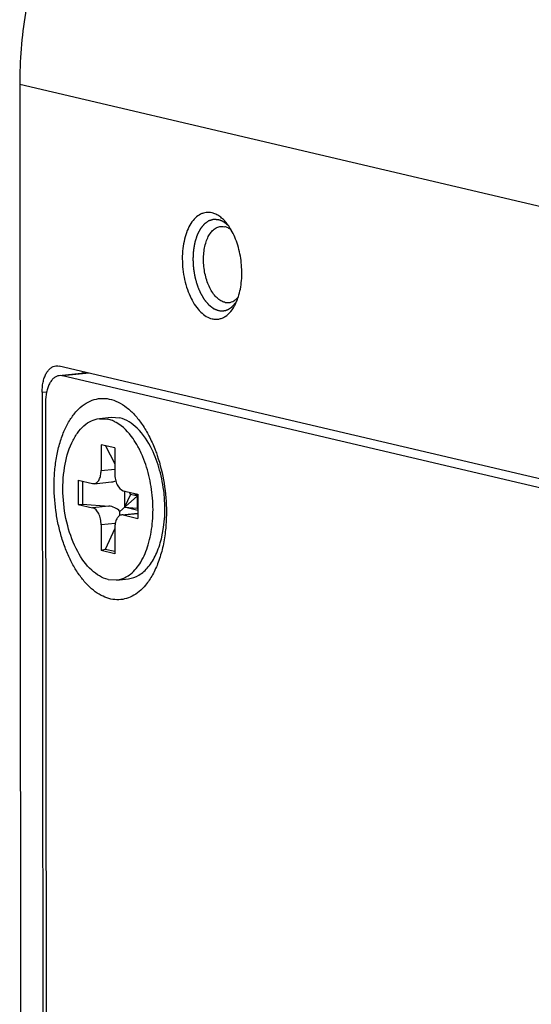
# Model space of a CAD drawing. Header units: millimetres. Extents: x 0 to 2731, y -3524 to -2222.
# Tile 158 of 221: x 2297 to 2314, y -3182 to -3150. Entities that reach past the tile are written whole.
import ezdxf

# ---------------------------------------------------------------- set-up
doc = ezdxf.new("R2010")
doc.units = ezdxf.units.MM
doc.header["$LTSCALE"] = 46.255
doc.layers.add('00_COMPONENTS', color=7, linetype='CONTINUOUS')

msp = doc.modelspace()

# ---------------------------------------------------------------- linework, layer by layer
at = {"layer": '00_COMPONENTS', "color": 7}
for p, q in [((2297.192, -3152.05), (2297.251, -3210.791)), ((2327.385, -3168.018), (2298.479, -3161.238)), ((2299.407, -3161.455), (2298.486, -3161.553)), ((2327.274, -3168.288), (2298.591, -3161.56)), ((2297.924, -3162.095), (2297.974, -3210.713)), ((2298.036, -3162.417), (2298.085, -3210.702)), ((2299.795, -3162.952), (2300.183, -3162.911)), ((2300.183, -3162.911), (2300.46, -3162.929)), ((2299.796, -3162.958), (2300.073, -3162.97)), ((2299.851, -3163.807), (2299.852, -3164.646)), ((2300.296, -3163.911), (2299.851, -3163.807)), ((2299.991, -3163.839), (2300.297, -3164.435)), ((2300.296, -3163.911), (2300.297, -3164.75)), ((2299.102, -3164.964), (2299.103, -3165.754)), ((2299.102, -3164.964), (2299.575, -3165.075)), ((2299.247, -3164.998), (2299.248, -3165.744)), ((2299.575, -3165.075), (2299.627, -3165.077)), ((2299.627, -3165.078), (2300.196, -3165.018)), ((2300.466, -3165.982), (2301.032, -3165.485)), ((2300.575, -3165.309), (2301.048, -3165.42)), ((2300.617, -3165.309), (2300.618, -3165.849)), ((2300.809, -3165.433), (2300.618, -3165.849)), ((2300.769, -3165.355), (2300.809, -3165.433)), ((2301.048, -3165.489), (2300.809, -3165.433)), ((2301.032, -3165.485), (2300.945, -3165.396)), ((2301.032, -3165.485), (2301.038, -3165.419)), ((2301.032, -3165.485), (2301.048, -3165.74)), ((2301.032, -3165.485), (2301.032, -3165.88)), ((2301.048, -3165.42), (2301.049, -3166.21)), ((2299.103, -3165.754), (2299.248, -3165.744)), ((2299.103, -3165.754), (2299.576, -3165.865)), ((2299.248, -3165.744), (2300.1, -3165.809)), ((2300.524, -3166.096), (2301.049, -3166.04)), ((2300.576, -3166.099), (2300.524, -3166.097)), ((2300.576, -3166.099), (2301.049, -3166.21)), ((2301.049, -3165.95), (2300.618, -3165.849)), ((2300.618, -3165.849), (2301.032, -3165.88)), ((2301.032, -3165.88), (2301.048, -3165.92)), ((2299.854, -3166.424), (2299.855, -3167.263)), ((2300.299, -3166.54), (2299.984, -3167.222)), ((2300.299, -3166.528), (2300.3, -3167.367)), ((2299.984, -3167.222), (2299.855, -3167.263)), ((2300.3, -3167.367), (2299.855, -3167.263)), ((2300.3, -3167.296), (2299.984, -3167.222)), ((2300.078, -3168.204), (2300.355, -3168.216)), ((2300.356, -3168.222), (2300.743, -3168.181))]:
    msp.add_line(p, q, dxfattribs=at)
at = {"layer": '00_COMPONENTS', "color": 4}
for p, q in [((2332.379, -3160.304), (2297.192, -3152.05)), ((2299.46, -3161.468), (2298.591, -3161.56)), ((2297.924, -3162.095), (2298.071, -3162.079)), ((2299.852, -3164.646), (2300.297, -3164.599)), ((2300.1, -3165.809), (2299.576, -3165.865)), ((2300.576, -3166.099), (2301.049, -3166.049)), ((2300.314, -3166.375), (2299.854, -3166.424))]:
    msp.add_line(p, q, dxfattribs=at)
at = {"layer": '00_COMPONENTS', "color": 7}
for centre, radius, start, end in [((2299.867, -3163.844), 0.897, 71.9597, 76.7621), ((2299.739, -3164.14), 1.222, 60.064, 60.4603), ((2298.226, -3165.419), 3.228, 26.3072, 28.8927), ((2297.956, -3165.552), 3.528, 23.1493, 26.3008), ((2297.796, -3165.622), 3.703, 22.851, 23.173), ((2297.768, -3165.634), 3.733, 22.566, 22.8511)]:
    msp.add_arc(centre, radius, start, end, dxfattribs=at)
for centre, major_axis, ratio, start_param, end_param in [((2300.098, -3164.525), (0.456, -0.27), 0.911488, -0.885721, -0.614034), ((2300.1, -3166.303), (0.456, -0.27), 0.911488, 1.280901, 2.066299), ((2300.1, -3166.303), (0.274, 0.506), 0.482805, -0.961693, -0.655214)]:
    msp.add_ellipse(centre, major_axis=major_axis, ratio=ratio, start_param=start_param, end_param=end_param, dxfattribs=at)
for points, knots in [([(2307.155, -3139.139), (2306.826, -3139.174), (2306.168, -3139.283), (2305.197, -3139.559), (2304.246, -3139.944), (2303.005, -3140.605), (2301.549, -3141.693), (2300.039, -3143.338), (2298.803, -3145.271), (2297.885, -3147.42), (2297.319, -3149.703), (2297.191, -3151.27), (2297.192, -3152.05)], [0, 0, 0, 0, 0.055808, 0.112475, 0.170141, 0.22891, 0.349775, 0.475112, 0.60417, 0.735714, 0.868207, 1, 1, 1, 1]), ([(2303.476, -3156.239), (2303.445, -3156.232), (2303.381, -3156.223), (2303.286, -3156.225), (2303.192, -3156.245), (2303.068, -3156.295), (2302.922, -3156.403), (2302.776, -3156.588), (2302.657, -3156.824), (2302.57, -3157.102), (2302.516, -3157.412), (2302.499, -3157.742), (2302.518, -3158.081), (2302.573, -3158.416), (2302.662, -3158.734), (2302.781, -3159.024), (2302.927, -3159.274), (2303.094, -3159.476), (2303.277, -3159.622), (2303.413, -3159.68), (2303.479, -3159.696)], [0, 0, 0, 0, 0.022191, 0.043938, 0.065719, 0.088007, 0.135583, 0.189186, 0.249713, 0.3169, 0.389672, 0.466412, 0.545177, 0.623868, 0.700394, 0.772827, 0.839582, 0.899628, 0.95277, 1, 1, 1, 1]), ([(2303.965, -3156.588), (2303.929, -3156.543), (2303.856, -3156.461), (2303.735, -3156.357), (2303.609, -3156.282), (2303.52, -3156.25), (2303.476, -3156.239)], [0, 0, 0, 0, 0.281156, 0.540143, 0.778547, 1, 1, 1, 1]), ([(2303.894, -3159.158), (2303.85, -3159.147), (2303.759, -3159.11), (2303.635, -3159.016), (2303.521, -3158.886), (2303.42, -3158.724), (2303.335, -3158.536), (2303.268, -3158.328), (2303.222, -3158.107), (2303.198, -3157.879), (2303.197, -3157.653), (2303.219, -3157.436), (2303.264, -3157.235), (2303.329, -3157.056), (2303.414, -3156.906), (2303.516, -3156.789), (2303.632, -3156.71), (2303.719, -3156.685), (2303.761, -3156.68)], [0, 0, 0, 0, 0.046211, 0.097785, 0.155685, 0.219876, 0.289591, 0.363565, 0.440206, 0.51774, 0.594331, 0.668208, 0.737787, 0.801812, 0.859535, 0.910943, 0.957032, 1, 1, 1, 1]), ([(2303.761, -3156.68), (2303.772, -3156.679), (2303.816, -3156.676), (2303.86, -3156.681), (2303.892, -3156.689)], [0, 0, 0, 0, 0.247279, 1, 1, 1, 1]), ([(2304.107, -3156.8), (2304.074, -3156.773), (2304.006, -3156.727), (2303.93, -3156.698), (2303.892, -3156.689)], [0, 0, 0, 0, 0.522748, 1, 1, 1, 1]), ([(2304.107, -3156.8), (2304.096, -3156.781), (2304.053, -3156.708), (2304.004, -3156.638), (2303.965, -3156.588)], [0, 0, 0, 0, 0.258803, 1, 1, 1, 1]), ([(2304.339, -3158.977), (2304.365, -3158.894), (2304.408, -3158.719), (2304.458, -3158.348), (2304.45, -3157.864), (2304.356, -3157.389), (2304.229, -3157.037), (2304.15, -3156.875), (2304.107, -3156.8)], [0, 0, 0, 0, 0.116507, 0.240209, 0.500008, 0.759802, 0.8835, 1, 1, 1, 1]), ([(2304.025, -3159.166), (2304.054, -3159.163), (2304.112, -3159.15), (2304.195, -3159.111), (2304.272, -3159.052), (2304.317, -3159.003), (2304.338, -3158.977)], [0, 0, 0, 0, 0.231284, 0.47076, 0.725355, 1, 1, 1, 1]), ([(2304.244, -3159.214), (2304.253, -3159.195), (2304.289, -3159.118), (2304.319, -3159.038), (2304.339, -3158.977)], [0, 0, 0, 0, 0.241203, 1, 1, 1, 1]), ([(2303.479, -3159.696), (2303.515, -3159.704), (2303.588, -3159.714), (2303.699, -3159.707), (2303.806, -3159.676), (2303.947, -3159.603), (2304.108, -3159.453), (2304.202, -3159.299), (2304.244, -3159.214)], [0, 0, 0, 0, 0.113283, 0.224375, 0.336533, 0.452873, 0.707007, 1, 1, 1, 1]), ([(2303.894, -3159.158), (2303.905, -3159.16), (2303.948, -3159.169), (2303.993, -3159.17), (2304.025, -3159.166)], [0, 0, 0, 0, 0.254816, 1, 1, 1, 1]), ([(2297.924, -3162.095), (2297.924, -3161.986), (2297.939, -3161.825), (2297.992, -3161.626), (2298.046, -3161.498), (2298.112, -3161.391), (2298.19, -3161.308), (2298.278, -3161.252), (2298.343, -3161.234), (2298.374, -3161.231)], [0, 0, 0, 0, 0.312045, 0.455295, 0.586946, 0.705951, 0.812654, 0.909242, 1, 1, 1, 1]), ([(2298.374, -3161.231), (2298.383, -3161.23), (2298.418, -3161.228), (2298.453, -3161.232), (2298.479, -3161.238)], [0, 0, 0, 0, 0.247279, 1, 1, 1, 1]), ([(2298.486, -3161.553), (2298.454, -3161.557), (2298.39, -3161.574), (2298.302, -3161.63), (2298.224, -3161.714), (2298.157, -3161.82), (2298.104, -3161.948), (2298.05, -3162.147), (2298.036, -3162.308), (2298.036, -3162.417)], [0, 0, 0, 0, 0.090758, 0.187346, 0.294049, 0.413054, 0.544705, 0.687954, 1, 1, 1, 1]), ([(2298.591, -3161.56), (2298.582, -3161.558), (2298.548, -3161.551), (2298.512, -3161.551), (2298.486, -3161.553)], [0, 0, 0, 0, 0.254802, 1, 1, 1, 1]), ([(2299.27, -3161.423), (2299.268, -3161.427), (2299.265, -3161.435), (2299.261, -3161.445), (2299.258, -3161.453), (2299.256, -3161.458), (2299.254, -3161.461), (2299.254, -3161.463), (2299.253, -3161.466), (2299.252, -3161.468), (2299.251, -3161.471), (2299.25, -3161.472)], [0, 0, 0, 0, 0.25, 0.5, 0.625, 0.75, 0.8125, 0.84375, 0.875, 0.9375, 1, 1, 1, 1]), ([(2299.27, -3161.423), (2299.268, -3161.427), (2299.261, -3161.443), (2299.255, -3161.46), (2299.25, -3161.472)], [0, 0, 0, 0, 0.246843, 1, 1, 1, 1]), ([(2298.316, -3165.149), (2298.316, -3164.982), (2298.33, -3164.655), (2298.394, -3164.179), (2298.5, -3163.736), (2298.645, -3163.337), (2298.827, -3162.991), (2299.041, -3162.705), (2299.284, -3162.487), (2299.551, -3162.343), (2299.836, -3162.281), (2300.128, -3162.302), (2300.418, -3162.406), (2300.698, -3162.586), (2300.964, -3162.837), (2301.208, -3163.153), (2301.428, -3163.525), (2301.55, -3163.798), (2301.606, -3163.942)], [0, 0, 0, 0, 0.082285, 0.161533, 0.236573, 0.306472, 0.370631, 0.428907, 0.48177, 0.530444, 0.576932, 0.623731, 0.673265, 0.727359, 0.787044, 0.852628, 0.923843, 1, 1, 1, 1]), ([(2300.078, -3168.204), (2299.88, -3168.158), (2299.474, -3167.897), (2299.034, -3167.267), (2298.723, -3166.436), (2298.579, -3165.501), (2298.618, -3164.579), (2298.808, -3163.878), (2299.059, -3163.432), (2299.274, -3163.183), (2299.522, -3163.015), (2299.706, -3162.963), (2299.795, -3162.953)], [0, 0, 0, 0, 0.097063, 0.219105, 0.362739, 0.517034, 0.667558, 0.80114, 0.858984, 0.910567, 0.956845, 1, 1, 1, 1]), ([(2300.341, -3163.078), (2300.325, -3163.069), (2300.262, -3163.035), (2300.196, -3163.007), (2300.145, -3162.99)], [0, 0, 0, 0, 0.257913, 1, 1, 1, 1]), ([(2301.052, -3163.86), (2301.004, -3163.773), (2300.82, -3163.474), (2300.567, -3163.208), (2300.348, -3163.082)], [0, 0, 0, 0, 0.280899, 1, 1, 1, 1]), ([(2301.51, -3163.956), (2301.387, -3163.704), (2301.114, -3163.276), (2300.674, -3162.979), (2300.46, -3162.929)], [0, 0, 0, 0, 0.560411, 1, 1, 1, 1]), ([(2301.393, -3167.071), (2301.459, -3166.85), (2301.547, -3166.375), (2301.559, -3165.64), (2301.454, -3164.901), (2301.309, -3164.425), (2301.216, -3164.201)], [0, 0, 0, 0, 0.236991, 0.492054, 0.751415, 1, 1, 1, 1]), ([(2301.821, -3166.879), (2301.941, -3166.397), (2301.972, -3165.624), (2301.79, -3164.644), (2301.617, -3164.173), (2301.51, -3163.956)], [0, 0, 0, 0, 0.499148, 0.75726, 1, 1, 1, 1]), ([(2301.606, -3163.942), (2301.613, -3163.96), (2301.641, -3164.031), (2301.667, -3164.103), (2301.685, -3164.158)], [0, 0, 0, 0, 0.247906, 1, 1, 1, 1]), ([(2301.685, -3164.158), (2301.785, -3164.452), (2301.933, -3165.065), (2301.985, -3165.693), (2301.985, -3166.009)], [0, 0, 0, 0, 0.494963, 1, 1, 1, 1]), ([(2299.627, -3165.078), (2299.66, -3165.074), (2299.729, -3165.041), (2299.799, -3164.94), (2299.843, -3164.804), (2299.852, -3164.701), (2299.852, -3164.646)], [0, 0, 0, 0, 0.186374, 0.411677, 0.687609, 1, 1, 1, 1]), ([(2300.297, -3164.75), (2300.297, -3164.815), (2300.312, -3164.943), (2300.378, -3165.147), (2300.487, -3165.289), (2300.575, -3165.309)], [0, 0, 0, 0, 0.29816, 0.580813, 1, 1, 1, 1]), ([(2301.304, -3168.387), (2301.241, -3168.463), (2301.106, -3168.601), (2300.873, -3168.758), (2300.624, -3168.851), (2300.364, -3168.877), (2300.101, -3168.835), (2299.841, -3168.728), (2299.589, -3168.558), (2299.35, -3168.331), (2299.126, -3168.051), (2298.923, -3167.723), (2298.745, -3167.353), (2298.593, -3166.949), (2298.472, -3166.518), (2298.354, -3165.919), (2298.317, -3165.457), (2298.316, -3165.149)], [0, 0, 0, 0, 0.052717, 0.101299, 0.147089, 0.191915, 0.237798, 0.286547, 0.33948, 0.397344, 0.460371, 0.528382, 0.600881, 0.677137, 0.756245, 0.837181, 1, 1, 1, 1]), ([(2299.854, -3166.424), (2299.854, -3166.359), (2299.839, -3166.231), (2299.774, -3166.028), (2299.665, -3165.886), (2299.576, -3165.865)], [0, 0, 0, 0, 0.29816, 0.580813, 1, 1, 1, 1]), ([(2300.524, -3166.096), (2300.492, -3166.1), (2300.422, -3166.133), (2300.352, -3166.234), (2300.308, -3166.37), (2300.299, -3166.473), (2300.299, -3166.528)], [0, 0, 0, 0, 0.186374, 0.411677, 0.687609, 1, 1, 1, 1]), ([(2301.985, -3166.009), (2301.985, -3166.063), (2301.983, -3166.276), (2301.968, -3166.488), (2301.95, -3166.646)], [0, 0, 0, 0, 0.253622, 1, 1, 1, 1]), ([(2301.95, -3166.646), (2301.929, -3166.821), (2301.873, -3167.157), (2301.735, -3167.629), (2301.551, -3168.042), (2301.391, -3168.282), (2301.304, -3168.387)], [0, 0, 0, 0, 0.280792, 0.543096, 0.783361, 1, 1, 1, 1]), ([(2300.743, -3168.18), (2300.863, -3168.167), (2301.114, -3168.078), (2301.424, -3167.791), (2301.669, -3167.379), (2301.778, -3167.055), (2301.821, -3166.879)], [0, 0, 0, 0, 0.20316, 0.430721, 0.695849, 1, 1, 1, 1]), ([(2300.814, -3168.026), (2300.949, -3167.92), (2301.19, -3167.618), (2301.334, -3167.267), (2301.393, -3167.071)], [0, 0, 0, 0, 0.456403, 1, 1, 1, 1]), ([(2300.591, -3168.159), (2300.611, -3168.151), (2300.689, -3168.115), (2300.763, -3168.067), (2300.814, -3168.026)], [0, 0, 0, 0, 0.243175, 1, 1, 1, 1]), ([(2300.356, -3168.221), (2300.416, -3168.215), (2300.496, -3168.196), (2300.572, -3168.167), (2300.591, -3168.159)], [0, 0, 0, 0, 0.746036, 1, 1, 1, 1])]:
    msp.add_open_spline(points, degree=3, knots=knots, dxfattribs=at)
at = {"layer": '00_COMPONENTS', "color": 4}
for points, knots in [([(2303.684, -3156.464), (2303.67, -3156.463), (2303.65, -3156.462), (2303.623, -3156.461), (2303.603, -3156.459), (2303.586, -3156.458), (2303.573, -3156.457), (2303.562, -3156.457), (2303.552, -3156.456), (2303.544, -3156.456), (2303.537, -3156.455), (2303.533, -3156.455), (2303.53, -3156.455), (2303.527, -3156.455), (2303.525, -3156.455), (2303.523, -3156.454), (2303.523, -3156.454), (2303.522, -3156.454), (2303.521, -3156.455), (2303.521, -3156.455), (2303.519, -3156.455), (2303.517, -3156.456), (2303.515, -3156.457), (2303.511, -3156.458), (2303.507, -3156.459), (2303.501, -3156.461), (2303.493, -3156.463), (2303.483, -3156.466), (2303.473, -3156.469), (2303.46, -3156.473), (2303.444, -3156.478), (2303.428, -3156.483), (2303.415, -3156.487), (2303.405, -3156.49), (2303.395, -3156.493), (2303.387, -3156.495), (2303.381, -3156.497), (2303.377, -3156.498), (2303.374, -3156.499), (2303.371, -3156.5), (2303.369, -3156.501), (2303.368, -3156.501), (2303.367, -3156.501), (2303.366, -3156.501), (2303.366, -3156.502), (2303.365, -3156.502), (2303.364, -3156.503), (2303.362, -3156.505), (2303.36, -3156.506), (2303.357, -3156.508), (2303.353, -3156.511), (2303.347, -3156.515), (2303.339, -3156.521), (2303.33, -3156.527), (2303.321, -3156.533), (2303.309, -3156.542), (2303.294, -3156.552), (2303.28, -3156.563), (2303.268, -3156.572), (2303.259, -3156.578), (2303.25, -3156.584), (2303.242, -3156.59), (2303.236, -3156.594), (2303.232, -3156.597), (2303.229, -3156.599), (2303.227, -3156.6), (2303.225, -3156.602), (2303.224, -3156.602), (2303.223, -3156.603), (2303.223, -3156.603), (2303.222, -3156.604), (2303.222, -3156.605), (2303.22, -3156.606), (2303.219, -3156.608), (2303.217, -3156.611), (2303.214, -3156.614), (2303.211, -3156.618), (2303.205, -3156.625), (2303.199, -3156.633), (2303.191, -3156.643), (2303.183, -3156.652), (2303.172, -3156.665), (2303.159, -3156.682), (2303.145, -3156.698), (2303.135, -3156.711), (2303.127, -3156.721), (2303.119, -3156.73), (2303.112, -3156.739), (2303.107, -3156.745), (2303.103, -3156.749), (2303.101, -3156.752), (2303.099, -3156.755), (2303.097, -3156.757), (2303.096, -3156.758), (2303.095, -3156.759), (2303.095, -3156.76), (2303.094, -3156.761), (2303.094, -3156.762), (2303.093, -3156.763), (2303.092, -3156.766), (2303.09, -3156.769), (2303.088, -3156.773), (2303.085, -3156.778), (2303.081, -3156.787), (2303.075, -3156.797), (2303.069, -3156.81), (2303.063, -3156.822), (2303.054, -3156.839), (2303.043, -3156.859), (2303.032, -3156.88), (2303.024, -3156.897), (2303.017, -3156.909), (2303.011, -3156.922), (2303.006, -3156.932), (2303.001, -3156.94), (2302.999, -3156.945), (2302.996, -3156.95), (2302.995, -3156.953), (2302.994, -3156.955), (2302.993, -3156.957), (2302.992, -3156.958), (2302.992, -3156.959), (2302.991, -3156.96), (2302.991, -3156.961), (2302.99, -3156.963), (2302.989, -3156.966), (2302.988, -3156.97), (2302.986, -3156.975), (2302.984, -3156.981), (2302.981, -3156.991), (2302.977, -3157.003), (2302.972, -3157.018), (2302.968, -3157.033), (2302.961, -3157.053), (2302.953, -3157.077), (2302.945, -3157.102), (2302.939, -3157.122), (2302.934, -3157.136), (2302.929, -3157.151), (2302.925, -3157.164), (2302.922, -3157.173), (2302.92, -3157.18), (2302.919, -3157.185), (2302.917, -3157.188), (2302.916, -3157.191), (2302.916, -3157.193), (2302.915, -3157.195), (2302.915, -3157.196), (2302.915, -3157.197), (2302.915, -3157.198), (2302.914, -3157.2), (2302.914, -3157.204), (2302.913, -3157.208), (2302.912, -3157.214), (2302.911, -3157.221), (2302.909, -3157.232), (2302.906, -3157.245), (2302.903, -3157.262), (2302.9, -3157.279), (2302.896, -3157.301), (2302.891, -3157.328), (2302.886, -3157.356), (2302.883, -3157.378), (2302.88, -3157.395), (2302.877, -3157.411), (2302.874, -3157.425), (2302.872, -3157.436), (2302.871, -3157.443), (2302.87, -3157.448), (2302.869, -3157.453), (2302.869, -3157.456), (2302.868, -3157.459), (2302.868, -3157.461), (2302.868, -3157.463), (2302.867, -3157.466), (2302.867, -3157.47), (2302.867, -3157.474), (2302.867, -3157.48), (2302.866, -3157.488), (2302.866, -3157.5), (2302.865, -3157.515), (2302.864, -3157.533), (2302.863, -3157.551), (2302.861, -3157.575), (2302.86, -3157.605), (2302.858, -3157.642), (2302.856, -3157.672), (2302.855, -3157.696), (2302.854, -3157.711), (2302.853, -3157.723), (2302.853, -3157.732), (2302.852, -3157.739), (2302.852, -3157.745), (2302.852, -3157.748), (2302.851, -3157.75), (2302.852, -3157.752), (2302.852, -3157.755), (2302.852, -3157.76), (2302.853, -3157.768), (2302.853, -3157.777), (2302.854, -3157.789), (2302.855, -3157.805), (2302.856, -3157.829), (2302.858, -3157.859), (2302.86, -3157.896), (2302.862, -3157.932), (2302.863, -3157.962), (2302.865, -3157.987), (2302.866, -3158.002), (2302.866, -3158.014), (2302.867, -3158.023), (2302.867, -3158.031), (2302.867, -3158.036), (2302.868, -3158.039), (2302.868, -3158.041), (2302.868, -3158.044), (2302.869, -3158.047), (2302.869, -3158.052), (2302.871, -3158.059), (2302.872, -3158.068), (2302.874, -3158.08), (2302.877, -3158.095), (2302.881, -3158.119), (2302.885, -3158.149), (2302.891, -3158.185), (2302.897, -3158.221), (2302.902, -3158.251), (2302.906, -3158.275), (2302.909, -3158.29), (2302.911, -3158.302), (2302.912, -3158.311), (2302.913, -3158.319), (2302.914, -3158.324), (2302.915, -3158.327), (2302.915, -3158.329), (2302.916, -3158.331), (2302.916, -3158.334), (2302.918, -3158.339), (2302.92, -3158.346), (2302.922, -3158.355), (2302.925, -3158.366), (2302.929, -3158.38), (2302.936, -3158.403), (2302.944, -3158.432), (2302.953, -3158.466), (2302.963, -3158.5), (2302.971, -3158.528), (2302.977, -3158.551), (2302.981, -3158.565), (2302.985, -3158.577), (2302.987, -3158.585), (2302.989, -3158.592), (2302.99, -3158.597), (2302.991, -3158.6), (2302.992, -3158.602), (2302.993, -3158.604), (2302.994, -3158.607), (2302.996, -3158.611), (2302.998, -3158.618), (2303.002, -3158.626), (2303.006, -3158.636), (2303.011, -3158.65), (2303.02, -3158.671), (2303.031, -3158.697), (2303.044, -3158.728), (2303.055, -3158.755), (2303.064, -3158.776), (2303.071, -3158.791), (2303.077, -3158.807), (2303.083, -3158.82), (2303.087, -3158.831), (2303.09, -3158.837), (2303.092, -3158.843), (2303.094, -3158.847), (2303.095, -3158.85), (2303.096, -3158.852), (2303.096, -3158.854), (2303.097, -3158.855), (2303.097, -3158.855), (2303.098, -3158.857), (2303.099, -3158.858), (2303.101, -3158.861), (2303.103, -3158.865), (2303.105, -3158.869), (2303.109, -3158.875), (2303.114, -3158.883), (2303.12, -3158.894), (2303.128, -3158.908), (2303.136, -3158.921), (2303.147, -3158.939), (2303.16, -3158.961), (2303.173, -3158.983), (2303.183, -3159.001), (2303.191, -3159.014), (2303.199, -3159.028), (2303.206, -3159.039), (2303.211, -3159.048), (2303.214, -3159.053), (2303.217, -3159.058), (2303.219, -3159.061), (2303.22, -3159.064), (2303.222, -3159.066), (2303.222, -3159.067), (2303.223, -3159.068), (2303.223, -3159.068), (2303.224, -3159.069), (2303.225, -3159.071), (2303.227, -3159.073), (2303.23, -3159.076), (2303.233, -3159.079), (2303.236, -3159.084), (2303.242, -3159.091), (2303.25, -3159.099), (2303.259, -3159.11), (2303.268, -3159.121), (2303.28, -3159.135), (2303.295, -3159.153), (2303.31, -3159.17), (2303.321, -3159.185), (2303.33, -3159.195), (2303.339, -3159.206), (2303.347, -3159.215), (2303.353, -3159.222), (2303.357, -3159.226), (2303.36, -3159.23), (2303.362, -3159.232), (2303.364, -3159.235), (2303.365, -3159.236), (2303.366, -3159.237), (2303.366, -3159.238), (2303.367, -3159.238), (2303.368, -3159.239), (2303.369, -3159.24), (2303.371, -3159.242), (2303.374, -3159.243), (2303.377, -3159.246), (2303.381, -3159.249), (2303.387, -3159.254), (2303.396, -3159.26), (2303.405, -3159.268), (2303.415, -3159.276), (2303.428, -3159.286), (2303.444, -3159.298), (2303.46, -3159.311), (2303.473, -3159.321), (2303.483, -3159.329), (2303.493, -3159.336), (2303.501, -3159.342), (2303.507, -3159.347), (2303.512, -3159.351), (2303.515, -3159.353), (2303.517, -3159.355), (2303.519, -3159.357), (2303.521, -3159.358), (2303.521, -3159.358), (2303.522, -3159.359), (2303.523, -3159.359), (2303.524, -3159.359), (2303.525, -3159.36), (2303.527, -3159.361), (2303.53, -3159.362), (2303.533, -3159.363), (2303.538, -3159.365), (2303.544, -3159.368), (2303.553, -3159.372), (2303.563, -3159.376), (2303.574, -3159.38), (2303.587, -3159.386), (2303.604, -3159.393), (2303.625, -3159.401), (2303.653, -3159.413), (2303.673, -3159.421), (2303.687, -3159.427)], [0, 0, 0, 0, 0.015625, 0.023438, 0.03125, 0.039062, 0.042969, 0.046875, 0.050781, 0.054688, 0.056641, 0.058594, 0.05957, 0.060547, 0.061523, 0.062012, 0.062256, 0.0625, 0.062744, 0.062988, 0.063477, 0.064453, 0.06543, 0.066406, 0.068359, 0.070312, 0.074219, 0.078125, 0.082031, 0.085938, 0.09375, 0.101562, 0.105469, 0.109375, 0.113281, 0.117188, 0.119141, 0.121094, 0.12207, 0.123047, 0.124023, 0.124512, 0.124756, 0.125, 0.125244, 0.125488, 0.125977, 0.126953, 0.12793, 0.128906, 0.130859, 0.132812, 0.136719, 0.140625, 0.144531, 0.148438, 0.15625, 0.164062, 0.167969, 0.171875, 0.175781, 0.179688, 0.181641, 0.183594, 0.18457, 0.185547, 0.186523, 0.187012, 0.187256, 0.1875, 0.187744, 0.187988, 0.188477, 0.189453, 0.19043, 0.191406, 0.193359, 0.195312, 0.199219, 0.203125, 0.207031, 0.210938, 0.21875, 0.226562, 0.230469, 0.234375, 0.238281, 0.242188, 0.244141, 0.246094, 0.24707, 0.248047, 0.249023, 0.249512, 0.249756, 0.25, 0.250244, 0.250488, 0.250977, 0.251953, 0.25293, 0.253906, 0.255859, 0.257812, 0.261719, 0.265625, 0.269531, 0.273438, 0.28125, 0.289062, 0.292969, 0.296875, 0.300781, 0.304688, 0.306641, 0.308594, 0.30957, 0.310547, 0.311523, 0.312012, 0.312256, 0.3125, 0.312744, 0.312988, 0.313477, 0.314453, 0.31543, 0.316406, 0.318359, 0.320312, 0.324219, 0.328125, 0.332031, 0.335938, 0.34375, 0.351562, 0.355469, 0.359375, 0.363281, 0.367188, 0.369141, 0.371094, 0.37207, 0.373047, 0.374023, 0.374512, 0.374756, 0.375, 0.375244, 0.375488, 0.375977, 0.376953, 0.37793, 0.378906, 0.380859, 0.382812, 0.386719, 0.390625, 0.394531, 0.398438, 0.40625, 0.414062, 0.417969, 0.421875, 0.425781, 0.429688, 0.431641, 0.433594, 0.43457, 0.435547, 0.436523, 0.437012, 0.4375, 0.437988, 0.438477, 0.439453, 0.44043, 0.441406, 0.443359, 0.445312, 0.449219, 0.453125, 0.457031, 0.460938, 0.46875, 0.476562, 0.484375, 0.488281, 0.492188, 0.494141, 0.496094, 0.498047, 0.499023, 0.499512, 0.5, 0.500488, 0.500977, 0.501953, 0.503906, 0.505859, 0.507812, 0.511719, 0.515625, 0.523438, 0.53125, 0.539062, 0.546875, 0.550781, 0.554688, 0.556641, 0.558594, 0.560547, 0.561523, 0.562012, 0.5625, 0.562988, 0.563477, 0.564453, 0.566406, 0.568359, 0.570312, 0.574219, 0.578125, 0.585938, 0.59375, 0.601562, 0.609375, 0.613281, 0.617188, 0.619141, 0.621094, 0.623047, 0.624023, 0.624512, 0.625, 0.625488, 0.625977, 0.626953, 0.628906, 0.630859, 0.632812, 0.636719, 0.640625, 0.648438, 0.65625, 0.664062, 0.671875, 0.675781, 0.679688, 0.681641, 0.683594, 0.685547, 0.686523, 0.687012, 0.6875, 0.687988, 0.688477, 0.689453, 0.691406, 0.693359, 0.695312, 0.699219, 0.703125, 0.710938, 0.71875, 0.726562, 0.730469, 0.734375, 0.738281, 0.742188, 0.744141, 0.746094, 0.74707, 0.748047, 0.749023, 0.749512, 0.749756, 0.75, 0.750244, 0.750488, 0.750977, 0.751953, 0.75293, 0.753906, 0.755859, 0.757812, 0.761719, 0.765625, 0.769531, 0.773438, 0.78125, 0.789062, 0.792969, 0.796875, 0.800781, 0.804688, 0.806641, 0.808594, 0.80957, 0.810547, 0.811523, 0.812012, 0.812256, 0.8125, 0.812744, 0.812988, 0.813477, 0.814453, 0.81543, 0.816406, 0.818359, 0.820312, 0.824219, 0.828125, 0.832031, 0.835938, 0.84375, 0.851562, 0.855469, 0.859375, 0.863281, 0.867188, 0.869141, 0.871094, 0.87207, 0.873047, 0.874023, 0.874512, 0.874756, 0.875, 0.875244, 0.875488, 0.875977, 0.876953, 0.87793, 0.878906, 0.880859, 0.882812, 0.886719, 0.890625, 0.894531, 0.898438, 0.90625, 0.914062, 0.917969, 0.921875, 0.925781, 0.929688, 0.931641, 0.933594, 0.93457, 0.935547, 0.936523, 0.937012, 0.937256, 0.9375, 0.937744, 0.937988, 0.938477, 0.939453, 0.94043, 0.941406, 0.943359, 0.945312, 0.949219, 0.953125, 0.957031, 0.960938, 0.96875, 0.976562, 0.984375, 1, 1, 1, 1]), ([(2304.036, -3156.685), (2304.029, -3156.678), (2304.019, -3156.668), (2304.005, -3156.655), (2303.997, -3156.647), (2303.99, -3156.64), (2303.986, -3156.636), (2303.983, -3156.633), (2303.98, -3156.63), (2303.977, -3156.628), (2303.972, -3156.623), (2303.964, -3156.617), (2303.953, -3156.608), (2303.942, -3156.598), (2303.934, -3156.592), (2303.929, -3156.587), (2303.926, -3156.585), (2303.924, -3156.584), (2303.923, -3156.582), (2303.919, -3156.58), (2303.915, -3156.577), (2303.907, -3156.572), (2303.898, -3156.565), (2303.889, -3156.559), (2303.882, -3156.554), (2303.876, -3156.55), (2303.871, -3156.546), (2303.868, -3156.544), (2303.866, -3156.543), (2303.865, -3156.542), (2303.863, -3156.541), (2303.862, -3156.54), (2303.858, -3156.538), (2303.854, -3156.536), (2303.848, -3156.532), (2303.84, -3156.528), (2303.831, -3156.523), (2303.822, -3156.518), (2303.814, -3156.513), (2303.809, -3156.511), (2303.806, -3156.509), (2303.804, -3156.508), (2303.802, -3156.507), (2303.8, -3156.506), (2303.797, -3156.505), (2303.792, -3156.503), (2303.785, -3156.5), (2303.776, -3156.496), (2303.765, -3156.491), (2303.757, -3156.487), (2303.751, -3156.485), (2303.749, -3156.484), (2303.747, -3156.483), (2303.745, -3156.483), (2303.742, -3156.482), (2303.737, -3156.48), (2303.729, -3156.478), (2303.719, -3156.475), (2303.704, -3156.47), (2303.692, -3156.467), (2303.684, -3156.464)], [0, 0, 0, 0, 0.0625, 0.09375, 0.125, 0.140625, 0.15625, 0.164062, 0.171875, 0.179688, 0.1875, 0.21875, 0.25, 0.28125, 0.3125, 0.320312, 0.328125, 0.332031, 0.335938, 0.34375, 0.359375, 0.375, 0.40625, 0.4375, 0.453125, 0.46875, 0.484375, 0.492188, 0.496094, 0.5, 0.503906, 0.507812, 0.515625, 0.53125, 0.546875, 0.5625, 0.59375, 0.625, 0.640625, 0.65625, 0.664062, 0.667969, 0.671875, 0.679688, 0.6875, 0.703125, 0.71875, 0.75, 0.78125, 0.8125, 0.820312, 0.828125, 0.832031, 0.835938, 0.84375, 0.859375, 0.875, 0.90625, 0.9375, 1, 1, 1, 1]), ([(2303.687, -3159.427), (2303.701, -3159.428), (2303.721, -3159.431), (2303.745, -3159.434), (2303.759, -3159.435), (2303.77, -3159.436), (2303.778, -3159.437), (2303.785, -3159.438), (2303.789, -3159.439), (2303.793, -3159.439), (2303.795, -3159.439), (2303.797, -3159.44), (2303.797, -3159.44), (2303.798, -3159.439), (2303.799, -3159.439), (2303.802, -3159.439), (2303.806, -3159.438), (2303.811, -3159.438), (2303.816, -3159.437), (2303.823, -3159.436), (2303.835, -3159.435), (2303.853, -3159.433), (2303.87, -3159.43), (2303.882, -3159.429), (2303.889, -3159.428), (2303.894, -3159.427), (2303.9, -3159.427), (2303.903, -3159.426), (2303.906, -3159.426), (2303.907, -3159.426), (2303.908, -3159.426), (2303.909, -3159.425), (2303.91, -3159.425), (2303.912, -3159.424), (2303.916, -3159.423), (2303.92, -3159.421), (2303.927, -3159.418), (2303.935, -3159.415), (2303.945, -3159.411), (2303.955, -3159.407), (2303.965, -3159.403), (2303.975, -3159.4), (2303.985, -3159.396), (2303.994, -3159.392), (2304, -3159.39), (2304.004, -3159.388), (2304.008, -3159.387), (2304.01, -3159.386), (2304.012, -3159.385), (2304.014, -3159.385), (2304.015, -3159.384), (2304.015, -3159.384), (2304.016, -3159.384), (2304.017, -3159.383), (2304.018, -3159.382), (2304.02, -3159.381), (2304.022, -3159.379), (2304.025, -3159.377), (2304.029, -3159.374), (2304.036, -3159.37), (2304.044, -3159.365), (2304.053, -3159.358), (2304.063, -3159.352), (2304.072, -3159.346), (2304.081, -3159.339), (2304.091, -3159.333), (2304.099, -3159.328), (2304.105, -3159.323), (2304.109, -3159.321), (2304.112, -3159.319), (2304.114, -3159.317), (2304.116, -3159.316), (2304.116, -3159.316), (2304.117, -3159.315), (2304.118, -3159.314), (2304.12, -3159.312), (2304.123, -3159.309), (2304.128, -3159.304), (2304.132, -3159.3), (2304.138, -3159.294), (2304.148, -3159.284), (2304.163, -3159.269), (2304.177, -3159.255), (2304.187, -3159.244), (2304.193, -3159.238), (2304.197, -3159.234), (2304.202, -3159.23), (2304.205, -3159.226), (2304.207, -3159.224), (2304.208, -3159.223), (2304.209, -3159.223), (2304.21, -3159.222), (2304.211, -3159.22), (2304.212, -3159.218), (2304.215, -3159.214), (2304.218, -3159.21), (2304.223, -3159.202), (2304.23, -3159.193), (2304.238, -3159.182), (2304.248, -3159.167), (2304.267, -3159.141), (2304.282, -3159.119), (2304.293, -3159.104)], [0, 0, 0, 0, 0.0625, 0.09375, 0.109375, 0.125, 0.140625, 0.148438, 0.15625, 0.160156, 0.164062, 0.166016, 0.166992, 0.167969, 0.169922, 0.171875, 0.179688, 0.1875, 0.195312, 0.203125, 0.21875, 0.25, 0.28125, 0.296875, 0.304688, 0.3125, 0.320312, 0.328125, 0.330078, 0.332031, 0.333008, 0.333984, 0.335938, 0.339844, 0.34375, 0.351562, 0.359375, 0.375, 0.390625, 0.40625, 0.421875, 0.4375, 0.453125, 0.46875, 0.476562, 0.484375, 0.488281, 0.492188, 0.496094, 0.498047, 0.499023, 0.5, 0.500977, 0.501953, 0.503906, 0.507812, 0.511719, 0.515625, 0.523438, 0.53125, 0.546875, 0.5625, 0.578125, 0.59375, 0.609375, 0.625, 0.640625, 0.648438, 0.65625, 0.660156, 0.664062, 0.666016, 0.666992, 0.667969, 0.669922, 0.671875, 0.679688, 0.6875, 0.695312, 0.703125, 0.71875, 0.75, 0.78125, 0.796875, 0.804688, 0.8125, 0.820312, 0.828125, 0.830078, 0.832031, 0.833008, 0.833984, 0.835938, 0.839844, 0.84375, 0.851562, 0.859375, 0.875, 0.890625, 0.90625, 0.9375, 1, 1, 1, 1])]:
    msp.add_open_spline(points, degree=3, knots=knots, dxfattribs=at)

doc.saveas('drawing.dxf')
